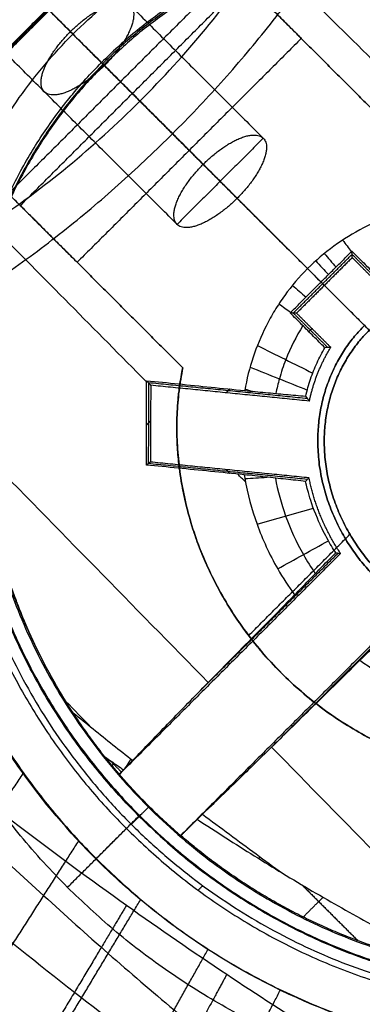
# Model space of a CAD drawing. Header units: millimetres. Extents: x -657 to 864, y -831 to 851.
# Tile 97 of 256: x -280.45 to -278.54, y -126.9 to -121.41. Entities that reach past the tile are written whole.
import ezdxf

# ---------------------------------------------------------------- set-up
doc = ezdxf.new("R2010")
doc.units = ezdxf.units.MM
doc.layers.add('Default', color=7, linetype='Continuous', true_color=0x000000)

msp = doc.modelspace()

# ---------------------------------------------------------------- linework, layer by layer
at = {"layer": 'Default'}
for points in [[(-236.2074, 159.5297, -441.8414), (-398.6931, -2.956, -441.8414), (-561.1788, -165.4416, -441.8414)], [(-236.6391, 159.098, -441.5875), (-398.6931, -2.956, -441.5875), (-560.747, -165.0099, -441.5875)], [(-434.0162, -247.7402, -413.9261), (-293.9628, -107.6869, -413.9261), (-153.9094, 32.3665, -413.9261)], [(-433.5852, -247.1798, -413.6894), (-294.0276, -107.6222, -413.6894), (-154.47, 31.9355, -413.6894)], [(-323.6971, -258.8486, -369.8785), (-233.2489, -168.4003, -369.8785), (-142.8006, -77.9521, -369.8785)], [(-323.0632, -258.0198, -369.6653), (-233.3462, -168.3028, -369.6653), (-143.6292, -78.5858, -369.6653)], [(-284.3213, -121.5261, -335.9979), (-282.2221, -119.4269, -335.9979), (-280.1229, -117.3277, -335.9979)], [(-284.3091, -121.5047, -336.3715), (-282.2267, -119.4223, -336.3715), (-280.1443, -117.3399, -336.3715)], [(-280.1657, -117.3521, -336.7452), (-282.2313, -119.4177, -336.7452), (-284.2969, -121.4833, -336.7452)], [(-279.9856, -121.6635, -337.4925), (-280.6725, -120.9765, -337.4925), (-281.3594, -120.2896, -337.4925)], [(-279.6497, -120.7107, -336.3715), (-280.294, -121.355, -336.3715), (-280.9383, -121.9993, -336.3715)], [(-280.9379, -122.0081, -336.7452), (-280.2894, -121.3596, -336.7452), (-279.6409, -120.7111, -336.7452)], [(-279.8473, -120.8991, -335.9979), (-280.2986, -121.3504, -335.9979), (-280.7499, -121.8017, -335.9979)], [(-279.2676, -121.1325, -335.9274), (-279.8921, -121.757, -335.9274), (-280.5166, -122.3814, -335.9274)], [(-280.4505, -122.4475, -335.7656), (-279.826, -121.823, -335.7656), (-279.2016, -121.1985, -335.7656)], [(-279.8921, -121.757, -335.9274), (-280.1662, -121.4828, -335.7036), (-280.4404, -121.2087, -335.4798)], [(-279.826, -121.823, -335.7656), (-280.1002, -121.5489, -335.5418), (-280.3743, -121.2747, -335.318)], [(-280.157, -121.492, -336.7452), (-280.2232, -121.4258, -336.7452), (-280.2894, -121.3596, -336.7452)], [(-280.4505, -122.4475, -335.7656), (-280.9535, -121.9445, -335.355), (-281.4564, -121.4416, -334.9444)], [(-278.8845, -121.5156, -335.8858), (-279.509, -122.14, -335.8858), (-280.1335, -122.7645, -335.8858)], [(-278.8845, -121.5156, -336.0726), (-279.509, -122.14, -336.0726), (-280.1335, -122.7645, -336.0726)], [(-278.2966, -122.1035, -336.0726), (-278.5905, -121.8095, -336.0726), (-278.8845, -121.5156, -336.0726)], [(-278.8845, -121.5156, -335.8858), (-278.5905, -121.8095, -335.8858), (-278.2966, -122.1035, -335.8858)], [(-279.9985, -121.6505, -336.9694), (-279.9939, -121.6552, -337.156), (-279.9893, -121.6598, -337.3426)], [(-279.9856, -121.6635, -337.4925), (-279.9874, -121.6616, -337.4175), (-279.9893, -121.6598, -337.3426)], [(-278.506, -123.143, -336.0726), (-279.0075, -122.6415, -336.0726), (-279.509, -122.14, -336.0726)], [(-278.506, -123.143, -335.8858), (-279.0075, -122.6415, -335.8858), (-279.509, -122.14, -335.8858)], [(-280.1335, -122.7645, -336.0726), (-279.8395, -123.0585, -336.0726), (-279.5455, -123.3525, -336.0726)], [(-279.5455, -123.3525, -335.8858), (-279.8395, -123.0585, -335.8858), (-280.1335, -122.7645, -335.8858)], [(-279.5455, -123.3525, -336.0726), (-279.5455, -123.3525, -335.9792), (-279.5455, -123.3525, -335.8858)], [(-279.1777, -124.8461, -336.0726), (-278.8956, -124.564, -336.0726), (-278.6134, -124.2818, -336.0726)], [(-279.1777, -124.8461, -335.8858), (-278.8956, -124.564, -335.8858), (-278.6134, -124.2818, -335.8858)], [(-278.9936, -125.0573, -335.8858), (-278.9936, -125.0573, -335.9792), (-278.9936, -125.0573, -336.0726)], [(-280.1873, -126.251, -336.7452), (-279.9884, -126.0521, -337.0439), (-279.7896, -125.8533, -337.3426)], [(-279.7862, -125.8499, -337.4925), (-279.7879, -125.8516, -337.4175), (-279.7896, -125.8533, -337.3426)]]:
    msp.add_open_spline(points, degree=2, dxfattribs=at)
for points, knots in [([(-204.2387, -197.4103, -340.3025), (-213.4151, -188.2339, -350.7035), (-241.4502, -160.1989, -379.3443), (-305.9459, -95.7031, -426.6492), (-363.1711, -38.478, -441.8414), (-398.6931, -2.956, -441.8414)], [2.41548, 2.41548, 2.41548, 2.41548, 70.396144, 198.636056, 404.995527, 404.995527, 404.995527, 404.995527]), ([(-204.7503, -196.8987, -340.5563), (-213.8043, -187.8448, -350.7875), (-241.7014, -159.9476, -379.2423), (-306.0054, -95.6437, -426.406), (-363.1934, -38.4557, -441.5875), (-398.6931, -2.956, -441.5875)], [2.408267, 2.408267, 2.408267, 2.408267, 69.367076, 197.537893, 403.786179, 403.786179, 403.786179, 403.786179])]:
    msp.add_open_spline(points, degree=3, knots=knots, dxfattribs=at)
at = {"layer": 'Default', "color": 18, "true_color": 0x000000}
for points, degree in [([(-278.8495, -122.7995, -332.9743), (-280.6109, -121.0382, -331.7594), (-282.3722, -119.2768, -330.5444), (-284.1336, -117.5154, -329.3295)], 3), ([(-273.856, -127.793, -335.504), (-277.1892, -124.4598, -333.2049), (-280.5224, -121.1266, -330.9058), (-283.8556, -117.7934, -328.6067)], 3), ([(-280.5763, -120.5924, -333.9812), (-279.8363, -121.3324, -334.3829), (-279.0963, -122.0723, -334.7846)], 2), ([(-280.9112, -120.7379, -334.33), (-280.1712, -121.4779, -334.7317), (-279.4312, -122.2178, -335.1334)], 2), ([(-280.7218, -120.9273, -333.6323), (-279.9818, -121.6672, -334.0341), (-279.2418, -122.4072, -334.4358)], 2), ([(-278.2175, -121.9022, -333.1407), (-278.507, -121.6161, -332.9416), (-278.7965, -121.3301, -332.7425), (-279.086, -121.044, -332.5434)], 3), ([(-279.5767, -122.5527, -334.7846), (-280.3167, -121.8127, -334.3829), (-281.0567, -121.0728, -333.9812)], 2), ([(-279.0963, -122.0723, -334.7846), (-279.3365, -122.3125, -334.7846), (-279.5767, -122.5527, -334.7846)], 2), ([(-279.2418, -122.4072, -334.4358), (-279.3365, -122.3125, -334.7846), (-279.4312, -122.2178, -335.1334)], 2), ([(-279.7469, -123.4316, -333.1407), (-280.0329, -123.1421, -332.9416), (-280.319, -122.8526, -332.7425), (-280.605, -122.5631, -332.5434)], 3), ([(-278.6541, -122.6404, -333.0003), (-278.6379, -122.6621, -332.9857), (-278.6216, -122.6838, -332.9712), (-278.6053, -122.7055, -332.9567)], 3), ([(-278.9289, -123.0474, -334.4402), (-278.7653, -122.8838, -334.4402), (-278.6017, -122.7202, -334.4402)], 2), ([(-278.6008, -122.7381, -335.9605), (-278.7559, -122.8932, -335.9605), (-278.9109, -123.0482, -335.9605)], 2), ([(-278.7746, -122.8744, -332.9199), (-278.7561, -122.8559, -332.9199), (-278.7187, -122.8185, -332.9226), (-278.6612, -122.7612, -332.935), (-278.6222, -122.7223, -332.9492), (-278.6025, -122.7027, -332.9579)], 3), ([(-278.7567, -122.7156, -332.9807), (-278.7348, -122.7408, -332.9635), (-278.713, -122.7659, -332.9462), (-278.6911, -122.791, -332.9289)], 3), ([(-278.6025, -122.7027, -332.9579), (-278.5804, -122.7247, -332.9425), (-278.5365, -122.7682, -332.9119), (-278.4717, -122.8324, -332.8669), (-278.4293, -122.8746, -332.8376), (-278.4083, -122.8954, -332.823)], 3), ([(-278.6008, -122.7381, -335.9605), (-278.6016, -122.7204, -334.4592), (-278.6025, -122.7027, -332.9579)], 2), ([(-278.4094, -122.9119, -334.3918), (-278.5055, -122.8158, -334.3918), (-278.6017, -122.7196, -334.3918)], 2), ([(-278.4105, -122.9284, -335.9605), (-278.5056, -122.8333, -335.9605), (-278.6008, -122.7381, -335.9605)], 2), ([(-278.7746, -122.8744, -332.9199), (-278.8121, -122.837, -332.9471), (-278.8495, -122.7995, -332.9743)], 2), ([(-278.8495, -122.7995, -332.9743), (-278.8245, -122.8245, -332.9562), (-278.7996, -122.8495, -332.938), (-278.7746, -122.8744, -332.9199)], 3), ([(-278.8043, -122.7566, -332.9759), (-278.7806, -122.782, -332.958), (-278.7568, -122.8074, -332.9401), (-278.7331, -122.8329, -332.9222)], 3), ([(-278.9463, -123.0466, -332.9579), (-278.9269, -123.0271, -332.9493), (-278.8884, -122.9883, -332.9351), (-278.8308, -122.9306, -332.9227), (-278.7933, -122.893, -332.9199), (-278.7746, -122.8744, -332.9199)], 3), ([(-278.9339, -122.8931, -332.9808), (-278.9086, -122.9147, -332.9635), (-278.8834, -122.9363, -332.9462), (-278.8581, -122.958, -332.9289)], 3), ([(-278.7746, -122.8744, -332.9199), (-278.7653, -122.8838, -334.4402), (-278.7559, -122.8932, -335.9605)], 2), ([(-278.7746, -122.8744, -332.9199), (-278.7746, -122.8744, -332.9199), (-278.7746, -122.8744, -332.9199), (-278.7746, -122.8744, -332.9199)], 3), ([(-278.7559, -122.8932, -335.9605), (-278.5253, -123.1238, -335.9605), (-278.2947, -123.3544, -335.9605)], 2), ([(-279.0091, -122.996, -333.0004), (-278.9872, -123.0119, -332.9858), (-278.9654, -123.0278, -332.9713), (-278.9435, -123.0437, -332.9567)], 3), ([(-278.9109, -123.0482, -335.9605), (-278.9286, -123.0474, -334.4592), (-278.9463, -123.0466, -332.9579)], 2), ([(-278.7536, -123.2408, -332.8231), (-278.7744, -123.2199, -332.8375), (-278.8163, -123.1776, -332.8668), (-278.8806, -123.1128, -332.9118), (-278.9243, -123.0688, -332.9424), (-278.9463, -123.0466, -332.9579)], 3), ([(-278.9294, -123.0474, -334.3918), (-278.8333, -123.1435, -334.3918), (-278.7372, -123.2396, -334.3918)], 2), ([(-278.9109, -123.0482, -335.9605), (-278.8158, -123.1434, -335.9605), (-278.7206, -123.2386, -335.9605)], 2), ([(-278.825, -123.1341, -335.9605), (-278.8337, -123.1428, -334.4228), (-278.8423, -123.1514, -332.885)], 2), ([(-279.1294, -123.2288, -333.0796), (-279.0265, -123.2799, -333.0086), (-278.9236, -123.3311, -332.9376), (-278.8208, -123.3822, -332.8666)], 3), ([(-278.86, -123.5113, -332.9183), (-278.8524, -123.4785, -332.9039), (-278.8341, -123.4145, -332.8775), (-278.7982, -123.324, -332.8461), (-278.7692, -123.2678, -332.8299), (-278.7536, -123.2408, -332.8231)], 3), ([(-278.7206, -123.2386, -335.9605), (-278.7243, -123.2388, -335.6134), (-278.7316, -123.2393, -334.9181), (-278.7426, -123.24, -333.8723), (-278.7499, -123.2405, -333.1731), (-278.7536, -123.2408, -332.8231)], 3), ([(-279.1699, -123.349, -333.1346), (-279.0637, -123.3916, -333.0576), (-278.9575, -123.4342, -332.9805), (-278.8513, -123.4768, -332.9035)], 3), ([(-279.7469, -123.4247, -333.1359), (-279.7352, -123.4376, -334.5482), (-279.7234, -123.4504, -335.9605)], 2), ([(-279.7462, -123.8952, -333.4923), (-279.7463, -123.8441, -333.4501), (-279.7465, -123.741, -333.3674), (-279.7467, -123.5838, -333.2483), (-279.7468, -123.4779, -333.1727), (-279.7469, -123.4247, -333.1359)], 3), ([(-279.7469, -123.4247, -333.1359), (-279.6885, -123.4305, -333.1396), (-279.5702, -123.4424, -333.1496), (-279.3879, -123.4608, -333.1717), (-279.2631, -123.4734, -333.1915), (-279.1999, -123.4798, -333.2027)], 3), ([(-279.7352, -123.4375, -334.5458), (-279.7362, -123.6624, -334.5481), (-279.7373, -123.8873, -334.5504)], 2), ([(-278.8498, -123.525, -334.443), (-279.293, -123.4808, -334.4394), (-279.7361, -123.4365, -334.4357)], 2), ([(-279.7234, -123.4504, -335.9605), (-279.7245, -123.6636, -335.9605), (-279.7255, -123.8768, -335.9605)], 2), ([(-278.8396, -123.5386, -335.9605), (-279.2815, -123.4945, -335.9605), (-279.7234, -123.4504, -335.9605)], 2), ([(-279.2827, -123.4714, -333.1887), (-279.2931, -123.4819, -334.5746), (-279.3036, -123.4923, -335.9605)], 2), ([(-279.1999, -123.4798, -333.2027), (-279.1609, -123.4834, -333.1692), (-279.0837, -123.4906, -333.1034), (-278.9704, -123.5011, -333.0084), (-278.8965, -123.5079, -332.9479), (-278.86, -123.5113, -332.9183)], 3), ([(-279.1984, -123.4711, -333.1979), (-279.1847, -123.4753, -333.1873), (-279.171, -123.4795, -333.1767), (-279.1573, -123.4837, -333.1662)], 3), ([(-278.86, -123.5113, -332.9183), (-278.8577, -123.5144, -333.2577), (-278.8532, -123.5205, -333.9357), (-278.8464, -123.5296, -334.9497), (-278.8419, -123.5356, -335.6239), (-278.8396, -123.5386, -335.9605)], 3), ([(-279.7466, -123.6718, -333.3152), (-279.7355, -123.6607, -334.6379), (-279.7244, -123.6496, -335.9605)], 2), ([(-279.4029, -125.1084, -334.5831), (-279.821, -124.6809, -334.2881), (-280.239, -124.2534, -333.9932), (-280.6571, -123.8259, -333.6983)], 3), ([(-276.3424, -129.0289, -335.9232), (-276.4534, -129.0005, -335.9232), (-276.6751, -128.9387, -335.9232), (-277.0052, -128.8329, -335.9232), (-277.3387, -128.7129, -335.9232), (-277.6865, -128.5749, -335.9232), (-278.0623, -128.4117, -335.9232), (-278.4776, -128.2153, -335.9232), (-278.9373, -127.979, -335.9232), (-279.4407, -127.6985, -335.9232), (-279.9857, -127.3701, -335.9232), (-280.5704, -126.9901, -335.9232), (-281.1878, -126.5583, -335.9232), (-281.8212, -126.0822, -335.9232), (-282.4258, -125.5963, -335.9232), (-283.0052, -125.1018, -335.9232), (-283.6046, -124.5599, -335.9232), (-284.0463, -124.1344, -335.9232), (-284.2739, -123.9068, -335.9232)], 3), ([(-279.7462, -123.8952, -333.4923), (-279.7358, -123.886, -334.7264), (-279.7255, -123.8768, -335.9605)], 2), ([(-279.2026, -123.9494, -333.4967), (-279.266, -123.9431, -333.4922), (-279.3909, -123.9307, -333.4861), (-279.5721, -123.9126, -333.4848), (-279.6888, -123.901, -333.489), (-279.7462, -123.8952, -333.4923)], 3), ([(-278.8511, -123.9756, -334.5702), (-279.2942, -123.9314, -334.5657), (-279.7372, -123.8872, -334.5612)], 2), ([(-279.7255, -123.8768, -335.9605), (-279.2836, -123.9209, -335.9605), (-278.8416, -123.965, -335.9605)], 2), ([(-279.3062, -123.9186, -335.9605), (-279.2948, -123.93, -334.7261), (-279.2834, -123.9414, -333.4917)], 2), ([(-279.1956, -123.9895, -333.5243), (-279.21, -123.9749, -333.5143), (-279.2244, -123.9604, -333.5043), (-279.2388, -123.9458, -333.4943)], 3), ([(-278.8606, -123.9862, -333.1708), (-278.8966, -123.9824, -333.2055), (-278.97, -123.9744, -333.276), (-279.0842, -123.9622, -333.3846), (-279.1627, -123.9537, -333.459), (-279.2026, -123.9494, -333.4967)], 3), ([(-279.199, -123.9709, -333.5115), (-279.158, -123.9683, -333.4666), (-279.117, -123.9657, -333.4217), (-279.076, -123.963, -333.3767)], 3), ([(-278.8416, -123.965, -335.9605), (-278.8438, -123.9673, -335.6517), (-278.848, -123.972, -335.0334), (-278.8543, -123.9791, -334.1035), (-278.8585, -123.9839, -333.482), (-278.8606, -123.9862, -333.1708)], 3), ([(-279.1311, -124.2255, -333.6916), (-279.0264, -124.1957, -333.5489), (-278.9217, -124.1659, -333.4062), (-278.817, -124.1361, -333.2635)], 3), ([(-279.0159, -124.4741, -333.872), (-278.9216, -124.422, -333.7082), (-278.8274, -124.3699, -333.5445), (-278.7331, -124.3178, -333.3808)], 3), ([(-278.6659, -124.3884, -335.9605), (-279.2821, -125.0047, -335.9605), (-279.8984, -125.6209, -335.9605)], 2), ([(-279.4646, -125.1715, -334.6925), (-279.072, -124.7789, -334.6925), (-278.6794, -124.3863, -334.6925)], 2), ([(-278.9217, -124.6197, -333.977), (-278.8955, -124.5927, -333.9133), (-278.8436, -124.5393, -333.7874), (-278.7673, -124.4607, -333.603), (-278.7175, -124.4095, -333.4835), (-278.6928, -124.3841, -333.4246)], 3), ([(-278.6928, -124.3841, -333.4246), (-278.6898, -124.3846, -333.7073), (-278.6838, -124.3855, -334.2721), (-278.6749, -124.387, -335.1174), (-278.6689, -124.3879, -335.6797), (-278.6659, -124.3884, -335.9605)], 3), ([(-276.6027, -128.9289, -336.7452), (-276.8475, -128.8566, -336.7452), (-277.3153, -128.6954, -336.7452), (-277.9461, -128.4316, -336.7452), (-278.5403, -128.1468, -336.7452), (-279.1125, -127.8417, -336.7452), (-279.6741, -127.514, -336.7452), (-280.2242, -127.167, -336.7452), (-280.7646, -126.8014, -336.7452), (-281.2939, -126.4196, -336.7452), (-281.8077, -126.0267, -336.7452), (-282.3304, -125.6046, -336.7452), (-282.8939, -125.1236, -336.7452), (-283.3091, -124.7472, -336.7452), (-283.5243, -124.545, -336.7452)], 3), ([(-279.8242, -125.5424, -335.6103), (-279.8014, -125.5186, -335.5266), (-279.7521, -125.4672, -335.3624), (-279.6667, -125.379, -335.1251), (-279.5703, -125.2797, -334.8984), (-279.4629, -125.1697, -334.6838), (-279.3447, -125.049, -334.4829), (-279.2155, -124.9175, -334.2968), (-279.0752, -124.7751, -334.1264), (-278.9742, -124.6728, -334.0247), (-278.9217, -124.6197, -333.977)], 3), ([(-278.3247, -124.7295, -335.9605), (-278.941, -125.3458, -335.9605), (-279.5573, -125.9621, -335.9605)], 2), ([(-278.3228, -124.7417, -334.8185), (-278.6824, -125.1014, -334.8185), (-279.0421, -125.461, -334.8185)], 2), ([(-278.3208, -124.7539, -333.6765), (-278.3463, -124.7787, -333.735), (-278.3979, -124.8287, -333.8538), (-278.4769, -124.9054, -334.0375), (-278.5307, -124.9577, -334.1634), (-278.5579, -124.9841, -334.2271)], 3), ([(-278.5579, -124.9841, -334.2271), (-278.6076, -125.0333, -334.2713), (-278.7036, -125.1281, -334.3651), (-278.8382, -125.2608, -334.5214), (-278.9625, -125.383, -334.6908), (-279.0765, -125.4948, -334.8715), (-279.18, -125.5959, -335.0612), (-279.274, -125.6875, -335.2599), (-279.3592, -125.7701, -335.4677), (-279.4104, -125.8196, -335.6132), (-279.4346, -125.8428, -335.6876)], 3), ([(-279.2917, -124.9951, -334.4079), (-279.2869, -124.9999, -335.1842), (-279.2821, -125.0047, -335.9605)], 2), ([(-280.055, -125.3591, -335.5635), (-280.1021, -125.3106, -335.5297), (-280.1493, -125.262, -335.4959), (-280.1964, -125.2134, -335.4621)], 3), ([(-280.1553, -125.2782, -335.543), (-280.1183, -125.3082, -335.5506), (-280.0444, -125.3677, -335.5657), (-279.9341, -125.4558, -335.5881), (-279.8608, -125.5137, -335.6029), (-279.8242, -125.5424, -335.6103)], 3), ([(-279.9785, -125.5232, -335.7737), (-280.0036, -125.4916, -335.7507), (-280.0498, -125.4312, -335.7028), (-280.1082, -125.3492, -335.6254), (-280.1406, -125.3008, -335.5709), (-280.1553, -125.2782, -335.543)], 3), ([(-278.941, -125.3458, -335.9605), (-278.9369, -125.3499, -335.3065), (-278.9329, -125.3539, -334.6525)], 2), ([(-277.8217, -126.7252, -335.6985), (-278.2312, -126.3065, -335.4096), (-278.6407, -125.8877, -335.1207), (-279.0502, -125.469, -334.8318)], 3), ([(-279.9785, -125.5232, -335.7737), (-279.967, -125.5313, -335.7737), (-279.944, -125.5474, -335.7737), (-279.9095, -125.5714, -335.7737), (-279.8865, -125.5873, -335.7737), (-279.8751, -125.5953, -335.7737)], 3), ([(-279.9532, -125.541, -335.7737), (-279.9201, -125.5741, -335.7737), (-279.887, -125.6072, -335.7737)], 2), ([(-279.8751, -125.5953, -335.7737), (-279.8688, -125.5888, -335.756), (-279.8567, -125.5763, -335.7202), (-279.8398, -125.5587, -335.6657), (-279.8293, -125.5477, -335.6288), (-279.8242, -125.5424, -335.6103)], 3), ([(-279.9391, -125.5716, -335.7737), (-279.933, -125.5654, -335.7737), (-279.9268, -125.5593, -335.7737)], 2), ([(-279.8751, -125.5953, -335.7737), (-279.887, -125.6072, -335.7737), (-279.8989, -125.6191, -335.7737)], 2), ([(-279.8984, -125.6209, -335.9605), (-279.8986, -125.6203, -335.8982), (-279.8987, -125.6197, -335.836), (-279.8989, -125.6191, -335.7737)], 3), ([(-279.734, -125.7977, -335.9605), (-279.7359, -125.7996, -336.5027), (-279.7377, -125.8014, -337.0449)], 2), ([(-279.5554, -125.9625, -335.7737), (-279.5099, -125.9171, -335.7737), (-279.4645, -125.8716, -335.7737)], 2), ([(-279.4346, -125.8428, -335.6876), (-279.4378, -125.8459, -335.6972), (-279.4442, -125.852, -335.7165), (-279.4541, -125.8616, -335.7453), (-279.461, -125.8682, -335.7642), (-279.4645, -125.8716, -335.7737)], 3), ([(-279.4645, -125.8716, -335.7737), (-279.4111, -125.9065, -335.7737), (-279.3047, -125.9753, -335.7737), (-279.1463, -126.0755, -335.7737), (-279.0414, -126.1402, -335.7737), (-278.9892, -126.1721, -335.7737)], 3), ([(-279.4346, -125.8428, -335.6876), (-279.3847, -125.8806, -335.6973), (-279.2851, -125.9553, -335.7168), (-279.1367, -126.0651, -335.7455), (-279.0382, -126.1367, -335.7643), (-278.9892, -126.1721, -335.7737)], 3), ([(-279.8592, -125.9229, -337.1935), (-279.9432, -126.0069, -337.0634), (-280.0273, -126.091, -336.9334)], 2), ([(-279.5554, -125.9625, -335.7737), (-279.556, -125.9624, -335.836), (-279.5566, -125.9623, -335.8982), (-279.5573, -125.9621, -335.9605)], 3), ([(-280.0273, -126.091, -336.9334), (-280.0282, -126.0919, -336.6624), (-280.0291, -126.0928, -336.3915)], 2), ([(-278.9892, -126.1721, -335.7737), (-278.878, -126.2399, -335.7737), (-278.658, -126.3692, -335.7737), (-278.3346, -126.5444, -335.7737), (-278.1239, -126.6488, -335.7737), (-278.0198, -126.6979, -335.7737)], 3), ([(-279.4592, -126.267, -337.1935), (-279.4463, -126.2542, -337.1935), (-279.4335, -126.2413, -337.1935)], 2), ([(-278.8798, -126.238, -335.7737), (-278.7245, -126.3933, -335.7737), (-278.5691, -126.5487, -335.7737)], 2), ([(-278.8738, -126.4164, -335.7737), (-278.8187, -126.3613, -335.7737), (-278.7636, -126.3063, -335.7737)], 2)]:
    msp.add_open_spline(points, degree=degree, dxfattribs=at)
for points, weights, degree, knots in [([(-283.3416, -123.3982, -334.8692), (-282.5439, -124.0265, -332.8821), (-281.0162, -123.4614, -331.5407), (-279.6019, -122.0471, -331.5407), (-278.1876, -120.6328, -331.5407), (-277.6225, -119.1052, -332.8821), (-278.2509, -118.3075, -334.8692)], [1.13789965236, 0.941206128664, 0.954928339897, 1.17906628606, 0.954928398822, 0.941206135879, 1.13789949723], 3, [0.606869, 0.606869, 0.606869, 0.606869, 9.912577, 9.912577, 9.912577, 19.218282, 19.218282, 19.218282, 19.218282]), ([(-280.8132, -123.8568, -337.1935), (-280.6252, -125.8323, -337.1935), (-278.7508, -126.6314, -337.1935), (-276.8763, -127.4304, -337.1935), (-275.5475, -126.1016, -337.1935), (-274.2186, -124.7727, -337.1935), (-275.0177, -122.8983, -337.1935), (-275.8168, -121.0238, -337.1935), (-277.7923, -120.8358, -337.1935)], [1, 0.838037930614, 1, 0.838037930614, 1, 0.838037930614, 1, 0.838037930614, 1], 2, [-19.61723, -19.61723, -19.61723, -14.712923, -14.712923, -9.808615, -9.808615, -4.904308, -4.904308, 0, 0, 0]), ([(-280.6716, -123.8504, -337.0449), (-280.4964, -125.7352, -337.0449), (-278.7087, -126.4994, -337.0449), (-276.921, -127.2637, -337.0449), (-275.6532, -125.9959, -337.0449), (-274.3853, -124.728, -337.0449), (-275.1496, -122.9403, -337.0449), (-275.9139, -121.1526, -337.0449), (-277.7987, -120.9774, -337.0449)], [1, 0.837736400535, 1, 0.837736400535, 1, 0.837736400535, 1, 0.837736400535, 1], 2, [0, 0, 0, 4.677936, 4.677936, 9.355873, 9.355873, 14.033809, 14.033809, 18.711746, 18.711746, 18.711746]), ([(-280.3167, -121.8127, -334.3829), (-280.4114, -121.718, -334.7317), (-280.1712, -121.4779, -334.7317), (-279.931, -121.2377, -334.7317), (-279.8363, -121.3324, -334.3829)], [1, 0.707106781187, 1, 0.707106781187, 1], 2, [1.570796, 1.570796, 1.570796, 3.141593, 3.141593, 4.712389, 4.712389, 4.712389]), ([(-279.8363, -121.3324, -334.3829), (-279.7416, -121.427, -334.0341), (-279.9818, -121.6672, -334.0341), (-280.222, -121.9074, -334.0341), (-280.3167, -121.8127, -334.3829)], [1, 0.707106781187, 1, 0.707106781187, 1], 2, [1.570796, 1.570796, 1.570796, 3.141593, 3.141593, 4.712389, 4.712389, 4.712389]), ([(-279.8592, -125.9229, -337.1935), (-277.586, -128.196, -337.1935), (-275.5195, -126.1295, -337.1935), (-273.4531, -124.063, -337.1935), (-275.7262, -121.7899, -337.1935)], [1, 0.707106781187, 1, 0.707106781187, 1], 2, [0, 0, 0, 6.757295, 6.757295, 13.514591, 13.514591, 13.514591]), ([(-279.5767, -122.5527, -334.7846), (-279.6714, -122.458, -335.1334), (-279.4312, -122.2178, -335.1334), (-279.191, -121.9776, -335.1334), (-279.0963, -122.0723, -334.7846)], [1, 0.707106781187, 1, 0.707106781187, 1], 2, [-1.570796, -1.570796, -1.570796, -0.785398, -0.785398, 0, 0, 0]), ([(-279.0963, -122.0723, -334.7846), (-279.0017, -122.167, -334.4358), (-279.2418, -122.4072, -334.4358), (-279.482, -122.6474, -334.4358), (-279.5767, -122.5527, -334.7846)], [1, 0.707106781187, 1, 0.707106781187, 1], 2, [-1.570796, -1.570796, -1.570796, -0.785398, -0.785398, 0, 0, 0])]:
    msp.add_rational_spline(points, weights, degree=degree, knots=knots, dxfattribs=at)
at = {"layer": 'Default'}
for points, weights, knots in [([(-281.0136, -127.0773, -336.7452), (-277.4706, -130.6203, -336.7452), (-274.2496, -127.3994, -336.7452), (-271.0287, -124.1785, -336.7452), (-274.5717, -120.6354, -336.7452)], [1, 0.707106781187, 1, 0.707106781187, 1], [-21.064609, -21.064609, -21.064609, -10.532304, -10.532304, 0, 0, 0]), ([(-275.5998, -126.0493, -337.4925), (-273.6062, -124.0557, -337.4925), (-275.7991, -121.8628, -337.4925), (-277.992, -119.6699, -337.4925), (-279.9856, -121.6635, -337.4925)], [1, 0.707106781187, 1, 0.707106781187, 1], [-13.03761, -13.03761, -13.03761, -6.518805, -6.518805, 0, 0, 0]), ([(-275.3981, -121.4617, -336.7452), (-272.764, -124.0958, -336.7452), (-275.1586, -126.4905, -336.7452), (-277.5532, -128.8851, -336.7452), (-280.1873, -126.251, -336.7452)], [1, 0.707106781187, 1, 0.707106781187, 1], [-15.66059, -15.66059, -15.66059, -7.830295, -7.830295, 0, 0, 0]), ([(-279.9856, -121.6635, -337.4925), (-281.9791, -123.657, -337.4925), (-279.7862, -125.8499, -337.4925), (-277.5933, -128.0428, -337.4925), (-275.5998, -126.0493, -337.4925)], [1, 0.707106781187, 1, 0.707106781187, 1], [-13.03761, -13.03761, -13.03761, -6.518805, -6.518805, 0, 0, 0]), ([(-279.5455, -123.3525, -336.0726), (-279.8024, -124.651, -336.0726), (-278.5923, -125.3694, -336.0726), (-277.3821, -126.0879, -336.0726), (-276.4716, -125.1774, -336.0726), (-275.5612, -124.2669, -336.0726), (-276.2796, -123.0568, -336.0726), (-276.9981, -121.8466, -336.0726), (-278.2966, -122.1035, -336.0726)], [1, 0.796878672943, 1, 0.796878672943, 1, 0.796878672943, 1, 0.796878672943, 1], [0, 0, 0, 3.243427, 3.243427, 6.486854, 6.486854, 9.730281, 9.730281, 12.973709, 12.973709, 12.973709]), ([(-278.2966, -122.1035, -335.8858), (-276.9981, -121.8466, -335.8858), (-276.2796, -123.0568, -335.8858), (-275.5612, -124.2669, -335.8858), (-276.4716, -125.1774, -335.8858), (-277.3821, -126.0879, -335.8858), (-278.5923, -125.3694, -335.8858), (-279.8024, -124.651, -335.8858), (-279.5455, -123.3525, -335.8858)], [1, 0.796878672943, 1, 0.796878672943, 1, 0.796878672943, 1, 0.796878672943, 1], [0, 0, 0, 3.243427, 3.243427, 6.486854, 6.486854, 9.730281, 9.730281, 12.973709, 12.973709, 12.973709]), ([(-278.2966, -122.1035, -335.9792), (-277.3341, -121.9131, -335.9792), (-276.5917, -122.6554, -335.9792), (-275.2707, -123.9765, -335.9792), (-276.4716, -125.1774, -335.9792), (-277.6726, -126.3783, -335.9792), (-278.9936, -125.0573, -335.9792), (-279.736, -124.3149, -335.9792), (-279.5455, -123.3525, -335.9792)], [0.865812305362, 0.811182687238, 1, 0.707106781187, 1, 0.707106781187, 1, 0.811182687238, 0.865812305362], [0.558163, 0.558163, 0.558163, 1.570796, 1.570796, 3.141593, 3.141593, 4.712389, 4.712389, 5.725023, 5.725023, 5.725023]), ([(-278.5325, -123.1166, -337.6045), (-279.205, -123.7891, -337.6045), (-278.4652, -124.5289, -337.6045), (-277.7254, -125.2687, -337.6045), (-277.0529, -124.5961, -337.6045)], [1, 0.707106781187, 1, 0.707106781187, 1], [0, 0, 0, 2.199115, 2.199115, 4.39823, 4.39823, 4.39823]), ([(-278.5325, -123.1166, -337.8287), (-279.205, -123.7891, -337.8287), (-278.4652, -124.5289, -337.8287), (-277.7254, -125.2687, -337.8287), (-277.0529, -124.5961, -337.8287)], [1, 0.707106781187, 1, 0.707106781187, 1], [0, 0, 0, 2.199115, 2.199115, 4.39823, 4.39823, 4.39823]), ([(-277.0529, -124.5961, -337.7166), (-277.7254, -125.2687, -337.7166), (-278.4652, -124.5289, -337.7166), (-279.205, -123.7891, -337.7166), (-278.5325, -123.1166, -337.7166)], [1, 0.707106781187, 1, 0.707106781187, 1], [1.570796, 1.570796, 1.570796, 3.141593, 3.141593, 4.712389, 4.712389, 4.712389]), ([(-278.506, -123.143, -336.0726), (-279.1545, -123.7915, -336.0726), (-278.4412, -124.5049, -336.0726), (-277.7278, -125.2182, -336.0726), (-277.0793, -124.5697, -336.0726)], [1, 0.707106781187, 1, 0.707106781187, 1], [-4.24115, -4.24115, -4.24115, -2.120575, -2.120575, 0, 0, 0]), ([(-277.0793, -124.5697, -335.8858), (-277.7278, -125.2182, -335.8858), (-278.4412, -124.5049, -335.8858), (-279.1545, -123.7915, -335.8858), (-278.506, -123.143, -335.8858)], [1, 0.707106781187, 1, 0.707106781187, 1], [-4.24115, -4.24115, -4.24115, -2.120575, -2.120575, 0, 0, 0]), ([(-277.0793, -124.5697, -335.9792), (-277.7278, -125.2182, -335.9792), (-278.4412, -124.5049, -335.9792), (-279.1545, -123.7915, -335.9792), (-278.506, -123.143, -335.9792)], [1, 0.707106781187, 1, 0.707106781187, 1], [1.570796, 1.570796, 1.570796, 3.141593, 3.141593, 4.712389, 4.712389, 4.712389])]:
    msp.add_rational_spline(points, weights, degree=2, knots=knots, dxfattribs=at)
for points, weights in [([(-280.9542, -123.0948, -336.7452), (-280.6425, -121.0065, -336.7452), (-278.5542, -120.6948, -336.7452)], [1, 0.829638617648, 1]), ([(-278.0642, -120.8753, -336.9694), (-279.2187, -120.8707, -336.9694), (-279.9985, -121.6505, -336.9694)], [1, 0.932007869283, 1]), ([(-278.0634, -120.884, -337.2309), (-279.2145, -120.8795, -337.2309), (-279.992, -121.657, -337.2309)], [0.853959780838, 0.86126795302, 1]), ([(-278.8845, -121.5156, -336.0726), (-279.0898, -121.3103, -336.0726), (-279.2676, -121.1325, -335.9274)], [1, 0.965925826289, 1]), ([(-279.2016, -121.1985, -335.7656), (-279.0544, -121.3457, -335.8858), (-278.8845, -121.5156, -335.8858)], [1, 0.965925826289, 1]), ([(-280.7737, -123.5848, -336.9694), (-280.7783, -122.4304, -336.9694), (-279.9985, -121.6505, -336.9694)], [1, 0.932007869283, 1]), ([(-279.9893, -121.6598, -337.3426), (-280.7658, -122.4363, -337.3426), (-280.7613, -123.586, -337.3426)], [1, 0.932007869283, 1]), ([(-279.509, -122.14, -336.0726), (-279.7143, -121.9347, -336.0726), (-279.8921, -121.757, -335.9274)], [1, 0.900099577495, 0.868347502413]), ([(-279.509, -122.14, -335.8858), (-279.6789, -121.9701, -335.8858), (-279.826, -121.823, -335.7656)], [1, 0.900099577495, 0.868347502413]), ([(-280.5166, -122.3814, -335.9274), (-280.3388, -122.5592, -336.0726), (-280.1335, -122.7645, -336.0726)], [1, 0.965925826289, 1]), ([(-280.1335, -122.7645, -335.8858), (-280.3034, -122.5946, -335.8858), (-280.4505, -122.4475, -335.7656)], [1, 0.965925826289, 1]), ([(-280.1873, -126.251, -336.7452), (-281.3463, -125.092, -336.7452), (-281.3525, -123.5321, -336.7452)], [1, 0.915311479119, 1]), ([(-279.7896, -125.8533, -337.3426), (-280.7561, -124.8868, -337.3426), (-280.7613, -123.586, -337.3426)], [1, 0.915311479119, 1]), ([(-279.7896, -125.8533, -337.3426), (-277.593, -128.0499, -337.3426), (-275.5961, -126.053, -337.3426)], [1, 0.707106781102, 1])]:
    msp.add_rational_spline(points, weights, degree=2, dxfattribs=at)
at = {"layer": 'Default', "color": 18, "true_color": 0x000000}
for points, knots in [([(-280.6095, -122.5459, -332.5315), (-280.3231, -122.3548, -332.3987), (-279.7592, -121.8898, -332.2608), (-279.2942, -121.3259, -332.3987), (-279.1032, -121.0395, -332.5315)], [5.475774, 5.475774, 5.475774, 5.475774, 7.188789, 8.901832, 8.901832, 8.901832, 8.901832]), ([(-278.1693, -122.4491, -333.2027), (-278.235, -122.4608, -333.1666), (-278.2984, -122.4769, -333.1344), (-278.3904, -122.5078, -333.0924), (-278.4205, -122.5192, -333.0794), (-278.4796, -122.5441, -333.0555), (-278.5079, -122.5573, -333.0449), (-278.654, -122.6322, -332.9947), (-278.7582, -122.7083, -332.9743), (-278.8495, -122.7995, -332.9743)], [0, 0, 0, 0, 0.297032, 0.297032, 0.445548, 0.445548, 0.594064, 0.594064, 1.188127, 1.188127, 1.188127, 1.188127]), ([(-278.8495, -122.7995, -332.9743), (-278.896, -122.846, -332.9743), (-278.9598, -122.9211, -332.9823), (-279.0239, -123.0179, -333.0056), (-279.0491, -123.0613, -333.0185), (-279.0654, -123.0907, -333.0278), (-279.0739, -123.1068, -333.0331), (-279.1372, -123.2325, -333.077), (-279.1772, -123.352, -333.1326), (-279.1999, -123.4798, -333.2027)], [0, 0, 0, 0, 0.296835, 0.445253, 0.519462, 0.519462, 0.59367, 0.59367, 1.187341, 1.187341, 1.187341, 1.187341]), ([(-278.8759, -123.1175, -332.9085), (-278.9132, -123.1773, -332.9234), (-278.9636, -123.2781, -332.9565), (-279.0057, -123.4055, -333.0113), (-279.0208, -123.4686, -333.0417), (-279.0263, -123.4959, -333.0553)], [0.0679286, 0.0679286, 0.0679286, 0.0679286, 0.125, 0.15625, 0.1798195, 0.1798195, 0.1798195, 0.1798195]), ([(-283.5538, -123.1867, -334.8413), (-283.3348, -123.4069, -334.8703), (-282.915, -123.8171, -334.9247), (-282.292, -124.3928, -335.003), (-281.6891, -124.9213, -335.0765), (-281.0817, -125.4257, -335.1484), (-280.471, -125.9041, -335.2185), (-279.8768, -126.3416, -335.2846), (-279.3192, -126.7269, -335.3448), (-278.8053, -127.0594, -335.3986), (-278.3377, -127.3422, -335.4461), (-277.9161, -127.5801, -335.4877), (-277.5362, -127.7798, -335.5243), (-277.1884, -127.9495, -335.5568), (-276.8601, -128.0974, -335.5867), (-276.6221, -128.1954, -335.6077), (-276.4924, -128.2454, -335.6189), (-276.4691, -128.2543, -335.6209)], [0, 0, 0, 0, 1.242741, 2.348493, 3.395351, 4.454451, 5.514702, 6.512121, 7.425935, 8.252143, 8.992431, 9.648879, 10.229917, 10.754221, 11.245477, 11.723365, 11.828336, 11.828336, 11.828336, 11.828336]), ([(-276.7698, -128.9075, -335.9232), (-276.8591, -128.8696, -335.9232), (-277.0656, -128.7783, -335.9228), (-277.3921, -128.6212, -335.9211), (-277.7612, -128.4283, -335.9175), (-278.1603, -128.2027, -335.9117), (-278.5988, -127.9357, -335.9031), (-279.0804, -127.6203, -335.891), (-279.6047, -127.2516, -335.8744), (-280.1684, -126.8268, -335.8527), (-280.7636, -126.3468, -335.8253), (-281.37, -125.8245, -335.7925), (-281.968, -125.2763, -335.7551), (-282.5569, -124.7041, -335.7133), (-283.1606, -124.0831, -335.665), (-283.564, -123.6424, -335.6286), (-283.7734, -123.4063, -335.6086)], [0.819002, 0.819002, 0.819002, 0.819002, 1.223022, 1.760617, 2.334376, 2.970221, 3.68859, 4.498707, 5.402848, 6.40286, 7.494362, 8.654622, 9.813624, 10.959228, 12.169282, 13.529246, 13.529246, 13.529246, 13.529246]), ([(-280.1553, -125.2782, -335.543), (-280.2232, -125.1742, -335.4148), (-280.2998, -125.0441, -335.2446), (-280.3756, -124.8822, -335.0292), (-280.3761, -124.8812, -335.028), (-280.3777, -124.8777, -335.0233), (-280.3802, -124.8724, -335.0162), (-280.386, -124.8597, -334.9993), (-280.3983, -124.8327, -334.9633), (-280.4096, -124.807, -334.9292), (-280.4331, -124.7522, -334.8563), (-280.4499, -124.7111, -334.8017), (-280.4679, -124.6638, -334.7392), (-280.4688, -124.6613, -334.7359), (-280.4703, -124.6574, -334.7308), (-280.4725, -124.6516, -334.7231), (-280.4775, -124.6382, -334.7055), (-280.4869, -124.6125, -334.6717), (-280.4941, -124.5922, -334.6449), (-280.5074, -124.5537, -334.5946), (-280.5149, -124.5311, -334.565), (-280.5337, -124.4724, -334.4887), (-280.5415, -124.4456, -334.4541), (-280.5457, -124.4312, -334.4355), (-280.5461, -124.4299, -334.4339), (-280.5465, -124.4285, -334.432), (-280.5472, -124.4263, -334.4291), (-280.5486, -124.4211, -334.4225), (-280.5516, -124.4108, -334.4093), (-280.5574, -124.3904, -334.3831), (-280.5684, -124.35, -334.3316), (-280.5769, -124.3161, -334.2888), (-280.593, -124.2496, -334.2051), (-280.6023, -124.2068, -334.1518), (-280.6267, -124.0829, -333.9994), (-280.6381, -124.0066, -333.9078), (-280.6465, -123.9347, -333.8237), (-280.6469, -123.9314, -333.8198), (-280.6475, -123.9258, -333.8133), (-280.6485, -123.9175, -333.8036), (-280.6506, -123.8982, -333.7812), (-280.6544, -123.8597, -333.7367), (-280.6607, -123.7834, -333.6497), (-280.6639, -123.7192, -333.5785), (-280.6673, -123.5925, -333.4404), (-280.6659, -123.5105, -333.3543), (-280.6612, -123.431, -333.2741)], [-4.050874, -4.050874, -4.050874, -4.050874, -3.038156, -3.038156, -3.022332, -3.022332, -3.006508, -2.974861, -2.911566, -2.784976, -2.784976, -2.531796, -2.531796, -2.523885, -2.523885, -2.515973, -2.500149, -2.468501, -2.405207, -2.405207, -2.278617, -2.278617, -2.025437, -2.025437, -2.021481, -2.021481, -2.017525, -2.009613, -1.99379, -1.962142, -1.898847, -1.772257, -1.772257, -1.519078, -1.519078, -1.012719, -1.012719, -0.996895, -0.996895, -0.981071, -0.949424, -0.886129, -0.759539, -0.506359, -0.506359, 0, 0, 0, 0]), ([(-282.6372, -123.9085, -336.3275), (-282.574, -123.9814, -336.3371), (-282.3843, -124.198, -336.3651), (-282.0735, -124.5431, -336.408), (-281.7093, -124.9329, -336.4542), (-281.3607, -125.2935, -336.495), (-281.018, -125.6363, -336.5319), (-280.6728, -125.9701, -336.566), (-280.3211, -126.2984, -336.5978), (-279.9617, -126.6206, -336.6266), (-279.5948, -126.9358, -336.6527), (-279.2201, -127.2434, -336.6758), (-278.8368, -127.5432, -336.6959), (-278.4427, -127.8354, -336.713), (-278.033, -128.1212, -336.727), (-277.6005, -128.4028, -336.7377), (-277.1661, -128.6613, -336.7438), (-276.87, -128.8198, -336.7452), (-276.7312, -128.8899, -336.7452)], [1.751126, 1.751126, 1.751126, 1.751126, 2.201919, 3.094929, 3.913266, 4.677665, 5.41601, 6.150642, 6.887726, 7.624044, 8.358985, 9.09364, 9.827503, 10.562267, 11.305058, 12.067564, 12.86151, 13.539329, 13.539329, 13.539329, 13.539329]), ([(-279.2026, -123.9494, -333.4967), (-279.2015, -123.9566, -333.5016), (-279.186, -124.0485, -333.5648), (-279.1389, -124.2267, -333.6917), (-279.0391, -124.4438, -333.8502), (-278.9559, -124.5725, -333.9432), (-278.9217, -124.6197, -333.977)], [-1.189287, -1.189287, -1.189287, -1.189287, -1.151975, -0.710836, -0.269697, 0, 0, 0, 0]), ([(-279.029, -123.9681, -333.332), (-279.0159, -124.0389, -333.3783), (-278.977, -124.1837, -333.4759), (-278.896, -124.3612, -333.5997), (-278.8302, -124.4662, -333.6731), (-278.8063, -124.5009, -333.6973)], [0.3147622, 0.3147622, 0.3147622, 0.3147622, 0.375, 0.4375, 0.4693335, 0.4693335, 0.4693335, 0.4693335]), ([(-278.6928, -124.3841, -333.4246), (-278.7079, -124.361, -333.4092), (-278.7246, -124.3337, -333.3911), (-278.7507, -124.2859, -333.3598), (-278.7596, -124.2688, -333.3486), (-278.7729, -124.2414, -333.3308), (-278.7796, -124.2273, -333.3217), (-278.7873, -124.21, -333.3106), (-278.7906, -124.2024, -333.3057), (-278.7928, -124.1973, -333.3024), (-278.7934, -124.1959, -333.3015), (-278.8203, -124.1322, -333.2607), (-278.8352, -124.0839, -333.2308), (-278.8546, -124.0146, -333.188), (-278.859, -123.9935, -333.1752), (-278.8606, -123.9862, -333.1708)], [0, 0, 0, 0, 0.1702417, 0.1702417, 0.2553626, 0.2553626, 0.297923, 0.3192032, 0.3298434, 0.3298434, 0.3404835, 0.3404835, 0.5107252, 0.5107252, 0.6809669, 0.6809669, 0.6809669, 0.6809669]), ([(-277.4527, -127.1827, -336.0548), (-277.6178, -127.1834, -336.1454), (-277.8064, -127.1722, -336.2207), (-278.1216, -127.1206, -336.3108), (-278.2312, -127.0977, -336.337), (-278.4013, -127.0529, -336.3703), (-278.4589, -127.0362, -336.3805), (-278.5466, -127.0083, -336.3942), (-278.576, -126.9985, -336.3985), (-278.6353, -126.978, -336.4067), (-278.6661, -126.9668, -336.4107), (-278.9265, -126.8688, -336.442), (-279.1593, -126.754, -336.4547), (-279.4959, -126.5394, -336.4514), (-279.6019, -126.4634, -336.4465), (-279.7514, -126.345, -336.4336), (-279.7997, -126.3047, -336.4283), (-279.893, -126.2229, -336.416), (-279.9375, -126.182, -336.409), (-280.1581, -125.9692, -336.3681), (-280.3023, -125.7977, -336.3207), (-280.4793, -125.5545, -336.2276), (-280.5318, -125.4756, -336.1929), (-280.6021, -125.3621, -336.1353), (-280.6241, -125.3251, -336.1152), (-280.6552, -125.2709, -336.0836), (-280.6652, -125.253, -336.0729), (-280.6847, -125.2178, -336.0509), (-280.6945, -125.1996, -336.0392), (-280.7381, -125.1175, -335.9845), (-280.7686, -125.0556, -335.9375), (-280.8088, -124.9688, -335.8621), (-280.8213, -124.9409, -335.8361), (-280.8388, -124.9007, -335.7959), (-280.8444, -124.8875, -335.7824), (-280.8552, -124.8618, -335.7548), (-280.8607, -124.8484, -335.7399), (-280.9033, -124.744, -335.6197), (-280.9297, -124.6692, -335.5036), (-280.9486, -124.6135, -335.3785)], [0, 0, 0, 0, 0.855464, 0.855464, 1.283196, 1.283196, 1.497062, 1.497062, 1.603995, 1.603995, 1.710928, 1.710928, 2.566391, 2.566391, 2.994123, 2.994123, 3.207989, 3.207989, 3.421855, 3.421855, 4.277319, 4.277319, 4.705051, 4.705051, 4.918917, 4.918917, 5.02585, 5.02585, 5.132783, 5.132783, 5.560515, 5.560515, 5.774381, 5.774381, 5.881313, 5.881313, 5.988246, 5.988246, 6.84371, 6.84371, 6.84371, 6.84371]), ([(-278.5579, -124.9841, -334.2271), (-278.438, -125.0712, -334.2835), (-278.3076, -125.1415, -334.3256), (-278.0984, -125.2178, -334.3713), (-278.0274, -125.2383, -334.3836), (-277.9189, -125.261, -334.3985), (-277.8824, -125.2673, -334.4029), (-277.8088, -125.277, -334.4105), (-277.7706, -125.2806, -334.4139), (-277.5889, -125.2907, -334.428), (-277.4442, -125.2765, -334.4319), (-277.1629, -125.2006, -334.4345), (-277.0328, -125.1417, -334.4335), (-276.9149, -125.0615, -334.4329)], [0, 0, 0, 0, 0.623574, 0.623574, 0.935361, 0.935361, 1.091254, 1.091254, 1.247148, 1.247148, 1.870721, 1.870721, 2.494295, 2.494295, 2.494295, 2.494295])]:
    msp.add_open_spline(points, degree=3, knots=knots, dxfattribs=at)
for points, weights, degree in [([(-278.8396, -123.5386, -335.9605), (-278.8049, -123.3769, -335.9605), (-278.7206, -123.2386, -335.9605)], [1, 0.987688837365, 1], 2), ([(-280.3278, -124.9801, -335.1595), (-280.7057, -124.2485, -335.1595), (-280.6721, -123.4615, -335.1595)], [0.897882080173, 0.844807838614, 0.855278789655], 2), ([(-281.101, -123.8417, -336.9334), (-280.9839, -125.1344, -336.9334), (-280.0273, -126.091, -336.9334)], [1, 0.931921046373, 1], 2), ([(-280.8508, -123.8565, -337.1935), (-280.7379, -125.0441, -337.1935), (-279.8592, -125.9229, -337.1935)], [1, 0.932729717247, 1], 2), ([(-278.6659, -124.3884, -335.9605), (-278.7972, -124.1912, -335.9605), (-278.8416, -123.965, -335.9605)], [1, 0.978148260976, 1], 2), ([(-279.8989, -125.6191, -335.7737), (-279.9396, -125.5719, -335.7737), (-279.9785, -125.5232, -335.7737)], [1, 0.999786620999, 1], 2), ([(-279.8642, -125.584, -335.7421), (-279.8529, -125.5664, -335.6982), (-279.8426, -125.5502, -335.6536), (-279.8332, -125.5354, -335.6085)], [1.12864908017, 1.13949113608, 1.15101848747, 1.16323113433], 3), ([(-281.0806, -126.5724, -336.7452), (-280.8392, -126.2158, -336.7452), (-280.613, -125.8816, -336.5742), (-280.4338, -125.6168, -336.2514)], [1.05048189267, 0.994031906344, 0.984924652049, 1.02316012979], 3), ([(-279.5573, -125.9621, -335.9605), (-279.7403, -125.804, -335.9605), (-279.8984, -125.6209, -335.9605)], [1, 0.996804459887, 1], 2), ([(-279.8317, -125.8995, -337.1935), (-279.7362, -125.8039, -337.1935), (-279.7357, -125.8034, -337.0449)], [1, 0.708190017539, 0.997841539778], 2), ([(-280.6775, -126.8579, -336.7452), (-280.4774, -126.5445, -336.7452), (-280.2866, -126.2457, -336.6164), (-280.1254, -125.9931, -336.3691)], [1.04120643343, 0.997069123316, 0.98838930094, 1.0151669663], 3), ([(-278.0198, -126.6979, -335.7737), (-278.8757, -126.5493, -335.7737), (-279.5554, -125.9625, -335.7737)], [1, 0.958459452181, 1], 2), ([(-280.0273, -126.091, -336.9334), (-277.5692, -128.5491, -336.9334), (-275.3346, -126.3144, -336.9334)], [1, 0.707106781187, 1], 2), ([(-279.1206, -126.0911, -335.7737), (-279.1187, -126.0876, -335.7657), (-279.1167, -126.0842, -335.7577), (-279.1148, -126.0808, -335.7496)], [1.15644921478, 1.15868578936, 1.16094634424, 1.16323087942], 3), ([(-280.2685, -127.1338, -336.7452), (-280.0941, -126.843, -336.7452), (-279.9265, -126.5636, -336.6377), (-279.7805, -126.3202, -336.4301)], [1.03289298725, 0.996971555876, 0.99047165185, 1.01339327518], 3), ([(-279.8582, -126.3506, -335.2863), (-279.946, -126.4976, -335.6777), (-280.1194, -126.7879, -335.9232), (-280.332, -127.1437, -335.9232)], [1.16323664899, 1.00591530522, 0.962309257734, 1.03241850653], 3), ([(-279.8538, -127.3992, -336.7452), (-279.6938, -127.1137, -336.7452), (-279.5399, -126.8391, -336.6452), (-279.4045, -126.5976, -336.4522)], [1.02552264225, 0.995084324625, 0.99187157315, 1.01588438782], 3), ([(-279.2997, -126.736, -335.3465), (-279.3858, -126.8954, -335.7027), (-279.5403, -127.1812, -335.9232), (-279.7264, -127.5253, -335.9232)], [1.1632365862, 1.01428188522, 0.967268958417, 1.0221978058], 3), ([(-279.4326, -127.6537, -336.7452), (-279.2782, -127.357, -336.7452), (-279.1304, -127.0727, -336.6411), (-279.0012, -126.8245, -336.4421)], [1.01905940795, 0.992291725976, 0.993719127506, 1.02334161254], 3)]:
    msp.add_rational_spline(points, weights, degree=degree, dxfattribs=at)

doc.saveas('drawing.dxf')
